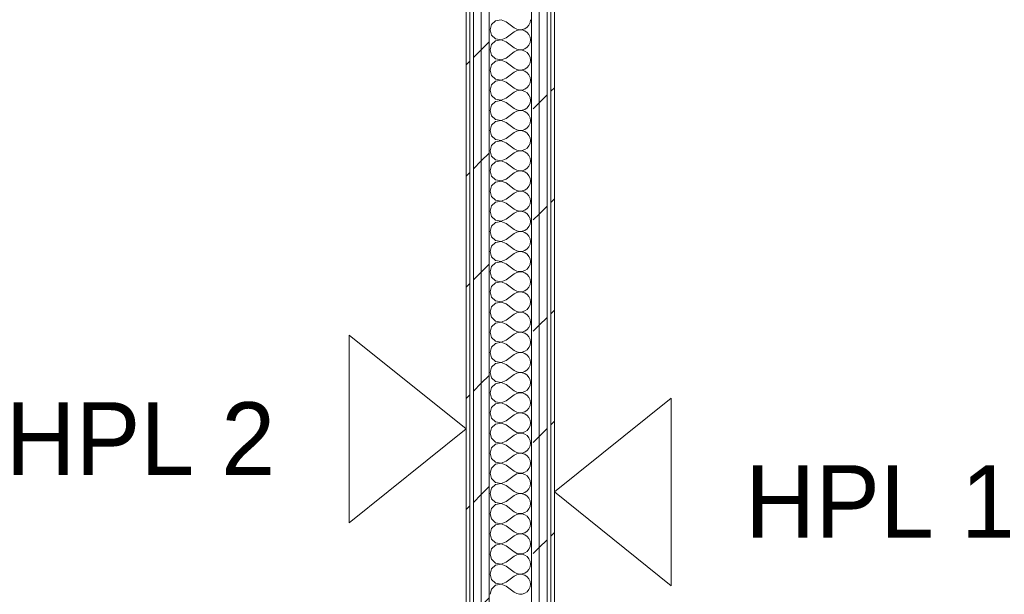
# Model space of a CAD drawing. Header units: millimetres. Extents: x -40968 to 77376, y -17881 to 4746.
# Tile 101 of 180: x -13167 to -11539, y 117 to 1067. Entities that reach past the tile are written whole.
import ezdxf

# ---------------------------------------------------------------- set-up
doc = ezdxf.new("R2010")
doc.units = ezdxf.units.MM
doc.header["$MEASUREMENT"] = 0
doc.linetypes.add('Wipeout_Contour', pattern=[1000, 0, -1000])
doc.layers.add('Nuevo_01_2D_Acabats_Pluma_Nº__20', color=1, linetype='Continuous', lineweight=5)
doc.layers.add('Nuevo_08_E_Envans secs_Pluma_Nº__1', color=7, linetype='Continuous', lineweight=5)
doc.layers.add('Nuevo_08_E_Envans secs', color=7, linetype='Continuous')
for name, color, linetype, lineweight, true_color in [('Nuevo_08_E_Envans secs_Pluma_Nº__102', 7, 'Continuous', 5, 0xcccccc), ('Nuevo_08_E_Envans secs_Pluma_Nº__171', 171, 'Continuous', 13, 0xaaaaff), ('Nuevo_08_E_Envans secs_Pluma_Nº__177', 7, 'Continuous', 15, 0xf7e046)]:
    doc.layers.add(name, color=color, linetype=linetype, lineweight=lineweight, true_color=true_color)
doc.styles.add('Estilo_Generado_1', font='txt')
pattern_1 = [(45, (0, 0), (-183.848, 183.848), [195, -65]), (45, (7e-14, 183.85), (-183.848, 183.848), [195, -65])]

# ---------------------------------------------------------------- blocks, each defined once
blk = doc.blocks.new('*X268')
at = {"layer": 'Nuevo_08_E_Envans secs_Pluma_Nº__102', "color": 254, "linetype": 'Continuous', "lineweight": 5, "true_color": 0xcccccc}
for p, q in [((-12386.7, 1058.8), (-12389.2, 1050)), ((-12380, 1064.9), (-12386.7, 1058.8)), ((-12371, 1066.6), (-12380, 1064.9)), ((-12362.5, 1063.3), (-12371, 1066.6)), ((-12362.5, 1063.3), (-12349.2, 1053.3)), ((-12325, 1057.9), (-12323.1, 1062.1)), ((-12323.1, 1062.1), (-12322.5, 1066.7)), ((-12389.2, 1050), (-12386.7, 1041.2)), ((-12362.5, 1036.7), (-12349.2, 1046.7)), ((-12349.2, 1053.3), (-12345.1, 1051.1)), ((-12345.1, 1048.9), (-12349.2, 1046.7)), ((-12345.1, 1051.1), (-12340.7, 1050.1)), ((-12340.7, 1049.9), (-12345.1, 1048.9)), ((-12340.7, 1050.1), (-12336.1, 1050.3)), ((-12336.1, 1049.7), (-12340.7, 1049.9)), ((-12336.1, 1050.3), (-12331.7, 1051.8)), ((-12331.7, 1048.2), (-12336.1, 1049.7)), ((-12331.7, 1051.8), (-12327.9, 1054.4)), ((-12327.9, 1045.6), (-12331.7, 1048.2)), ((-12327.9, 1054.4), (-12325, 1057.9)), ((-12325, 1042.1), (-12327.9, 1045.6)), ((-12386.7, 1041.2), (-12380, 1035.1)), ((-12380, 1031.6), (-12386.7, 1025.4)), ((-12380, 1035.1), (-12371, 1033.4)), ((-12371, 1033.3), (-12380, 1031.6)), ((-12371, 1033.4), (-12362.5, 1036.7)), ((-12362.5, 1030), (-12371, 1033.3)), ((-12362.5, 1030), (-12349.2, 1020)), ((-12323.1, 1037.9), (-12325, 1042.1)), ((-12325, 1024.6), (-12323.1, 1028.8)), ((-12322.5, 1033.3), (-12323.1, 1037.9)), ((-12323.1, 1028.8), (-12322.5, 1033.3)), ((-12386.7, 1025.4), (-12389.2, 1016.7)), ((-12389.2, 1016.7), (-12386.7, 1007.9)), ((-12362.5, 1003.3), (-12349.2, 1013.3)), ((-12349.2, 1020), (-12345.1, 1017.8)), ((-12345.1, 1015.6), (-12349.2, 1013.3)), ((-12345.1, 1017.8), (-12340.7, 1016.7)), ((-12340.7, 1016.6), (-12345.1, 1015.6)), ((-12340.7, 1016.7), (-12336.1, 1017)), ((-12336.1, 1016.4), (-12340.7, 1016.6)), ((-12336.1, 1017), (-12331.7, 1018.4)), ((-12331.7, 1014.9), (-12336.1, 1016.4)), ((-12331.7, 1018.4), (-12327.9, 1021)), ((-12327.9, 1012.3), (-12331.7, 1014.9)), ((-12327.9, 1021), (-12325, 1024.6)), ((-12325, 1008.8), (-12327.9, 1012.3)), ((-12386.7, 1007.9), (-12380, 1001.8)), ((-12380, 998.2), (-12386.7, 992.1)), ((-12380, 1001.8), (-12371, 1000.1)), ((-12371, 999.9), (-12380, 998.2)), ((-12371, 1000.1), (-12362.5, 1003.3)), ((-12362.5, 996.7), (-12371, 999.9)), ((-12362.5, 996.7), (-12349.2, 986.7)), ((-12323.1, 1004.6), (-12325, 1008.8)), ((-12325, 991.2), (-12323.1, 995.4)), ((-12322.5, 1000), (-12323.1, 1004.6)), ((-12323.1, 995.4), (-12322.5, 1000)), ((-12386.7, 992.1), (-12389.2, 983.3)), ((-12389.2, 983.3), (-12386.7, 974.6)), ((-12362.5, 970), (-12349.2, 980)), ((-12349.2, 986.7), (-12345.1, 984.4)), ((-12345.1, 982.2), (-12349.2, 980)), ((-12345.1, 984.4), (-12340.7, 983.4)), ((-12340.7, 983.3), (-12345.1, 982.2)), ((-12340.7, 983.4), (-12336.1, 983.6)), ((-12336.1, 983), (-12340.7, 983.3)), ((-12336.1, 983.6), (-12331.7, 985.1)), ((-12331.7, 981.6), (-12336.1, 983)), ((-12331.7, 985.1), (-12327.9, 987.7)), ((-12327.9, 979), (-12331.7, 981.6)), ((-12327.9, 987.7), (-12325, 991.2)), ((-12325, 975.4), (-12327.9, 979)), ((-12386.7, 974.6), (-12380, 968.4)), ((-12380, 964.9), (-12386.7, 958.8)), ((-12380, 968.4), (-12371, 966.7)), ((-12371, 966.6), (-12380, 964.9)), ((-12371, 966.7), (-12362.5, 970)), ((-12362.5, 963.3), (-12371, 966.6)), ((-12362.5, 963.3), (-12349.2, 953.3)), ((-12323.1, 971.2), (-12325, 975.4)), ((-12325, 957.9), (-12323.1, 962.1)), ((-12322.5, 966.7), (-12323.1, 971.2)), ((-12323.1, 962.1), (-12322.5, 966.7)), ((-12386.7, 958.8), (-12389.2, 950)), ((-12389.2, 950), (-12386.7, 941.2)), ((-12362.5, 936.7), (-12349.2, 946.7)), ((-12349.2, 953.3), (-12345.1, 951.1)), ((-12345.1, 948.9), (-12349.2, 946.7)), ((-12345.1, 951.1), (-12340.7, 950.1)), ((-12340.7, 949.9), (-12345.1, 948.9)), ((-12340.7, 950.1), (-12336.1, 950.3)), ((-12336.1, 949.7), (-12340.7, 949.9)), ((-12336.1, 950.3), (-12331.7, 951.8)), ((-12331.7, 948.2), (-12336.1, 949.7)), ((-12331.7, 951.8), (-12327.9, 954.4)), ((-12327.9, 945.6), (-12331.7, 948.2)), ((-12327.9, 954.4), (-12325, 957.9)), ((-12325, 942.1), (-12327.9, 945.6)), ((-12386.7, 941.2), (-12380, 935.1)), ((-12380, 931.6), (-12386.7, 925.4)), ((-12380, 935.1), (-12371, 933.4)), ((-12371, 933.3), (-12380, 931.6)), ((-12371, 933.4), (-12362.5, 936.7)), ((-12362.5, 930), (-12371, 933.3)), ((-12362.5, 930), (-12349.2, 920)), ((-12323.1, 937.9), (-12325, 942.1)), ((-12325, 924.6), (-12323.1, 928.8)), ((-12322.5, 933.3), (-12323.1, 937.9)), ((-12323.1, 928.8), (-12322.5, 933.3)), ((-12386.7, 925.4), (-12389.2, 916.7)), ((-12389.2, 916.7), (-12386.7, 907.9)), ((-12362.5, 903.3), (-12349.2, 913.3)), ((-12349.2, 920), (-12345.1, 917.8)), ((-12345.1, 915.6), (-12349.2, 913.3)), ((-12345.1, 917.8), (-12340.7, 916.7)), ((-12340.7, 916.6), (-12345.1, 915.6)), ((-12340.7, 916.7), (-12336.1, 917)), ((-12336.1, 916.4), (-12340.7, 916.6)), ((-12336.1, 917), (-12331.7, 918.4)), ((-12331.7, 914.9), (-12336.1, 916.4)), ((-12331.7, 918.4), (-12327.9, 921)), ((-12327.9, 912.3), (-12331.7, 914.9)), ((-12327.9, 921), (-12325, 924.6)), ((-12325, 908.8), (-12327.9, 912.3)), ((-12386.7, 907.9), (-12380, 901.8)), ((-12380, 898.2), (-12386.7, 892.1)), ((-12380, 901.8), (-12371, 900.1)), ((-12371, 899.9), (-12380, 898.2)), ((-12371, 900.1), (-12362.5, 903.3)), ((-12362.5, 896.7), (-12371, 899.9)), ((-12362.5, 896.7), (-12349.2, 886.7)), ((-12323.1, 904.6), (-12325, 908.8)), ((-12322.5, 900), (-12323.1, 904.6)), ((-12323.1, 895.4), (-12322.5, 900)), ((-12386.7, 892.1), (-12389.2, 883.3)), ((-12389.2, 883.3), (-12386.7, 874.6)), ((-12362.5, 870), (-12349.2, 880)), ((-12349.2, 886.7), (-12345.1, 884.4)), ((-12345.1, 882.2), (-12349.2, 880)), ((-12345.1, 884.4), (-12340.7, 883.4)), ((-12340.7, 883.3), (-12345.1, 882.2)), ((-12340.7, 883.4), (-12336.1, 883.6)), ((-12336.1, 883), (-12340.7, 883.3)), ((-12336.1, 883.6), (-12331.7, 885.1)), ((-12331.7, 881.6), (-12336.1, 883)), ((-12331.7, 885.1), (-12327.9, 887.7)), ((-12327.9, 879), (-12331.7, 881.6)), ((-12327.9, 887.7), (-12325, 891.2)), ((-12325, 891.2), (-12323.1, 895.4)), ((-12386.7, 874.6), (-12380, 868.4)), ((-12380, 864.9), (-12386.7, 858.8)), ((-12380, 868.4), (-12371, 866.7)), ((-12371, 866.6), (-12380, 864.9)), ((-12371, 866.7), (-12362.5, 870)), ((-12362.5, 863.3), (-12371, 866.6)), ((-12362.5, 863.3), (-12349.2, 853.3)), ((-12325, 875.4), (-12327.9, 879)), ((-12323.1, 871.2), (-12325, 875.4)), ((-12322.5, 866.7), (-12323.1, 871.2)), ((-12323.1, 862.1), (-12322.5, 866.7)), ((-12386.7, 858.8), (-12389.2, 850)), ((-12389.2, 850), (-12386.7, 841.2)), ((-12349.2, 853.3), (-12345.1, 851.1)), ((-12345.1, 848.9), (-12349.2, 846.7)), ((-12345.1, 851.1), (-12340.7, 850.1)), ((-12340.7, 849.9), (-12345.1, 848.9)), ((-12340.7, 850.1), (-12336.1, 850.3)), ((-12336.1, 849.7), (-12340.7, 849.9)), ((-12336.1, 850.3), (-12331.7, 851.8)), ((-12331.7, 848.2), (-12336.1, 849.7)), ((-12331.7, 851.8), (-12327.9, 854.4)), ((-12327.9, 845.6), (-12331.7, 848.2)), ((-12327.9, 854.4), (-12325, 857.9)), ((-12325, 857.9), (-12323.1, 862.1)), ((-12386.7, 841.2), (-12380, 835.1)), ((-12380, 831.6), (-12386.7, 825.4)), ((-12380, 835.1), (-12371, 833.4)), ((-12371, 833.3), (-12380, 831.6)), ((-12371, 833.4), (-12362.5, 836.7)), ((-12362.5, 830), (-12371, 833.3)), ((-12362.5, 836.7), (-12349.2, 846.7)), ((-12325, 842.1), (-12327.9, 845.6)), ((-12323.1, 837.9), (-12325, 842.1)), ((-12322.5, 833.3), (-12323.1, 837.9)), ((-12323.1, 828.8), (-12322.5, 833.3)), ((-12386.7, 825.4), (-12389.2, 816.7)), ((-12389.2, 816.7), (-12386.7, 807.9)), ((-12362.5, 830), (-12349.2, 820)), ((-12349.2, 820), (-12345.1, 817.8)), ((-12345.1, 815.6), (-12349.2, 813.3)), ((-12345.1, 817.8), (-12340.7, 816.7)), ((-12340.7, 816.6), (-12345.1, 815.6)), ((-12340.7, 816.7), (-12336.1, 817)), ((-12336.1, 816.4), (-12340.7, 816.6)), ((-12336.1, 817), (-12331.7, 818.4)), ((-12331.7, 814.9), (-12336.1, 816.4)), ((-12331.7, 818.4), (-12327.9, 821)), ((-12327.9, 812.3), (-12331.7, 814.9)), ((-12327.9, 821), (-12325, 824.6)), ((-12325, 824.6), (-12323.1, 828.8)), ((-12386.7, 807.9), (-12380, 801.8)), ((-12380, 798.2), (-12386.7, 792.1)), ((-12380, 801.8), (-12371, 800.1)), ((-12371, 799.9), (-12380, 798.2)), ((-12371, 800.1), (-12362.5, 803.3)), ((-12362.5, 796.7), (-12371, 799.9)), ((-12362.5, 803.3), (-12349.2, 813.3)), ((-12325, 808.8), (-12327.9, 812.3)), ((-12323.1, 804.6), (-12325, 808.8)), ((-12322.5, 800), (-12323.1, 804.6)), ((-12323.1, 795.4), (-12322.5, 800)), ((-12386.7, 792.1), (-12389.2, 783.3)), ((-12389.2, 783.3), (-12386.7, 774.6)), ((-12362.5, 796.7), (-12349.2, 786.7)), ((-12349.2, 786.7), (-12345.1, 784.4)), ((-12345.1, 782.2), (-12349.2, 780)), ((-12345.1, 784.4), (-12340.7, 783.4)), ((-12340.7, 783.3), (-12345.1, 782.2)), ((-12340.7, 783.4), (-12336.1, 783.6)), ((-12336.1, 783), (-12340.7, 783.3)), ((-12336.1, 783.6), (-12331.7, 785.1)), ((-12331.7, 781.6), (-12336.1, 783)), ((-12331.7, 785.1), (-12327.9, 787.7)), ((-12327.9, 787.7), (-12325, 791.2)), ((-12325, 791.2), (-12323.1, 795.4)), ((-12386.7, 774.6), (-12380, 768.4)), ((-12380, 768.4), (-12371, 766.7)), ((-12371, 766.6), (-12380, 764.9)), ((-12371, 766.7), (-12362.5, 770)), ((-12362.5, 763.3), (-12371, 766.6)), ((-12362.5, 770), (-12349.2, 780)), ((-12327.9, 779), (-12331.7, 781.6)), ((-12325, 775.4), (-12327.9, 779)), ((-12323.1, 771.2), (-12325, 775.4)), ((-12322.5, 766.7), (-12323.1, 771.2)), ((-12323.1, 762.1), (-12322.5, 766.7)), ((-12386.7, 758.8), (-12389.2, 750)), ((-12389.2, 750), (-12386.7, 741.2)), ((-12380, 764.9), (-12386.7, 758.8)), ((-12362.5, 763.3), (-12349.2, 753.3)), ((-12349.2, 753.3), (-12345.1, 751.1)), ((-12345.1, 751.1), (-12340.7, 750.1)), ((-12340.7, 749.9), (-12345.1, 748.9)), ((-12340.7, 750.1), (-12336.1, 750.3)), ((-12336.1, 749.7), (-12340.7, 749.9)), ((-12336.1, 750.3), (-12331.7, 751.8)), ((-12331.7, 748.2), (-12336.1, 749.7)), ((-12331.7, 751.8), (-12327.9, 754.4)), ((-12327.9, 754.4), (-12325, 757.9)), ((-12325, 757.9), (-12323.1, 762.1)), ((-12386.7, 741.2), (-12380, 735.1)), ((-12380, 735.1), (-12371, 733.4)), ((-12371, 733.3), (-12380, 731.6)), ((-12371, 733.4), (-12362.5, 736.7)), ((-12362.5, 730), (-12371, 733.3)), ((-12362.5, 736.7), (-12349.2, 746.7)), ((-12345.1, 748.9), (-12349.2, 746.7)), ((-12327.9, 745.6), (-12331.7, 748.2)), ((-12325, 742.1), (-12327.9, 745.6)), ((-12323.1, 737.9), (-12325, 742.1)), ((-12322.5, 733.3), (-12323.1, 737.9)), ((-12323.1, 728.8), (-12322.5, 733.3)), ((-12386.7, 725.4), (-12389.2, 716.7)), ((-12389.2, 716.7), (-12386.7, 707.9)), ((-12380, 731.6), (-12386.7, 725.4)), ((-12362.5, 730), (-12349.2, 720)), ((-12349.2, 720), (-12345.1, 717.8)), ((-12345.1, 717.8), (-12340.7, 716.7)), ((-12340.7, 716.6), (-12345.1, 715.6)), ((-12340.7, 716.7), (-12336.1, 717)), ((-12336.1, 716.4), (-12340.7, 716.6)), ((-12336.1, 717), (-12331.7, 718.4)), ((-12331.7, 718.4), (-12327.9, 721)), ((-12327.9, 721), (-12325, 724.6)), ((-12325, 724.6), (-12323.1, 728.8)), ((-12386.7, 707.9), (-12380, 701.8)), ((-12380, 701.8), (-12371, 700.1)), ((-12371, 700.1), (-12362.5, 703.3)), ((-12362.5, 703.3), (-12349.2, 713.3)), ((-12345.1, 715.6), (-12349.2, 713.3)), ((-12331.7, 714.9), (-12336.1, 716.4)), ((-12327.9, 712.3), (-12331.7, 714.9)), ((-12325, 708.8), (-12327.9, 712.3)), ((-12323.1, 704.6), (-12325, 708.8)), ((-12322.5, 700), (-12323.1, 704.6)), ((-12386.7, 692.1), (-12389.2, 683.3)), ((-12380, 698.2), (-12386.7, 692.1)), ((-12371, 699.9), (-12380, 698.2)), ((-12362.5, 696.7), (-12371, 699.9)), ((-12362.5, 696.7), (-12349.2, 686.7)), ((-12349.2, 686.7), (-12345.1, 684.4)), ((-12345.1, 684.4), (-12340.7, 683.4)), ((-12336.1, 683.6), (-12331.7, 685.1)), ((-12331.7, 685.1), (-12327.9, 687.7)), ((-12327.9, 687.7), (-12325, 691.2)), ((-12325, 691.2), (-12323.1, 695.4)), ((-12323.1, 695.4), (-12322.5, 700)), ((-12389.2, 683.3), (-12386.7, 674.6)), ((-12386.7, 674.6), (-12380, 668.4)), ((-12380, 668.4), (-12371, 666.7)), ((-12371, 666.7), (-12362.5, 670)), ((-12362.5, 670), (-12349.2, 680)), ((-12345.1, 682.2), (-12349.2, 680)), ((-12340.7, 683.3), (-12345.1, 682.2)), ((-12340.7, 683.4), (-12336.1, 683.6)), ((-12336.1, 683), (-12340.7, 683.3)), ((-12331.7, 681.6), (-12336.1, 683)), ((-12327.9, 679), (-12331.7, 681.6)), ((-12325, 675.4), (-12327.9, 679)), ((-12323.1, 671.2), (-12325, 675.4)), ((-12322.5, 666.7), (-12323.1, 671.2)), ((-12386.7, 658.8), (-12389.2, 650)), ((-12380, 664.9), (-12386.7, 658.8)), ((-12371, 666.6), (-12380, 664.9)), ((-12362.5, 663.3), (-12371, 666.6)), ((-12362.5, 663.3), (-12349.2, 653.3)), ((-12349.2, 653.3), (-12345.1, 651.1)), ((-12336.1, 650.3), (-12331.7, 651.8)), ((-12331.7, 651.8), (-12327.9, 654.4)), ((-12327.9, 654.4), (-12325, 657.9)), ((-12325, 657.9), (-12323.1, 662.1)), ((-12323.1, 662.1), (-12322.5, 666.7)), ((-12389.2, 650), (-12386.7, 641.2)), ((-12386.7, 641.2), (-12380, 635.1)), ((-12371, 633.4), (-12362.5, 636.7)), ((-12362.5, 636.7), (-12349.2, 646.7)), ((-12345.1, 648.9), (-12349.2, 646.7)), ((-12345.1, 651.1), (-12340.7, 650.1)), ((-12340.7, 649.9), (-12345.1, 648.9)), ((-12340.7, 650.1), (-12336.1, 650.3)), ((-12336.1, 649.7), (-12340.7, 649.9)), ((-12331.7, 648.2), (-12336.1, 649.7)), ((-12327.9, 645.6), (-12331.7, 648.2)), ((-12325, 642.1), (-12327.9, 645.6)), ((-12323.1, 637.9), (-12325, 642.1)), ((-12322.5, 633.3), (-12323.1, 637.9)), ((-12386.7, 625.4), (-12389.2, 616.7)), ((-12380, 631.6), (-12386.7, 625.4)), ((-12380, 635.1), (-12371, 633.4)), ((-12371, 633.3), (-12380, 631.6)), ((-12362.5, 630), (-12371, 633.3)), ((-12362.5, 630), (-12349.2, 620)), ((-12349.2, 620), (-12345.1, 617.8)), ((-12331.7, 618.4), (-12327.9, 621)), ((-12327.9, 621), (-12325, 624.6)), ((-12325, 624.6), (-12323.1, 628.8)), ((-12323.1, 628.8), (-12322.5, 633.3)), ((-12389.2, 616.7), (-12386.7, 607.9)), ((-12386.7, 607.9), (-12380, 601.8)), ((-12371, 600.1), (-12362.5, 603.3)), ((-12362.5, 603.3), (-12349.2, 613.3)), ((-12345.1, 615.6), (-12349.2, 613.3)), ((-12345.1, 617.8), (-12340.7, 616.7)), ((-12340.7, 616.6), (-12345.1, 615.6)), ((-12340.7, 616.7), (-12336.1, 617)), ((-12336.1, 616.4), (-12340.7, 616.6)), ((-12336.1, 617), (-12331.7, 618.4)), ((-12331.7, 614.9), (-12336.1, 616.4)), ((-12327.9, 612.3), (-12331.7, 614.9)), ((-12325, 608.8), (-12327.9, 612.3)), ((-12323.1, 604.6), (-12325, 608.8)), ((-12322.5, 600), (-12323.1, 604.6)), ((-12386.7, 592.1), (-12389.2, 583.3)), ((-12380, 598.2), (-12386.7, 592.1)), ((-12380, 601.8), (-12371, 600.1)), ((-12371, 599.9), (-12380, 598.2)), ((-12362.5, 596.7), (-12371, 599.9)), ((-12362.5, 596.7), (-12349.2, 586.7)), ((-12349.2, 586.7), (-12345.1, 584.4)), ((-12331.7, 585.1), (-12327.9, 587.7)), ((-12327.9, 587.7), (-12325, 591.2)), ((-12325, 591.2), (-12323.1, 595.4)), ((-12323.1, 595.4), (-12322.5, 600)), ((-12389.2, 583.3), (-12386.7, 574.6)), ((-12386.7, 574.6), (-12380, 568.4)), ((-12371, 566.7), (-12362.5, 570)), ((-12362.5, 570), (-12349.2, 580)), ((-12345.1, 582.2), (-12349.2, 580)), ((-12345.1, 584.4), (-12340.7, 583.4)), ((-12340.7, 583.3), (-12345.1, 582.2)), ((-12340.7, 583.4), (-12336.1, 583.6)), ((-12336.1, 583), (-12340.7, 583.3)), ((-12336.1, 583.6), (-12331.7, 585.1)), ((-12331.7, 581.6), (-12336.1, 583)), ((-12327.9, 579), (-12331.7, 581.6)), ((-12325, 575.4), (-12327.9, 579)), ((-12323.1, 571.2), (-12325, 575.4)), ((-12322.5, 566.7), (-12323.1, 571.2)), ((-12386.7, 558.8), (-12389.2, 550)), ((-12380, 564.9), (-12386.7, 558.8)), ((-12380, 568.4), (-12371, 566.7)), ((-12371, 566.6), (-12380, 564.9)), ((-12362.5, 563.3), (-12371, 566.6)), ((-12362.5, 563.3), (-12349.2, 553.3)), ((-12331.7, 551.8), (-12327.9, 554.4)), ((-12327.9, 554.4), (-12325, 557.9)), ((-12325, 557.9), (-12323.1, 562.1)), ((-12323.1, 562.1), (-12322.5, 566.7)), ((-12389.2, 550), (-12386.7, 541.2)), ((-12386.7, 541.2), (-12380, 535.1)), ((-12362.5, 536.7), (-12349.2, 546.7)), ((-12349.2, 553.3), (-12345.1, 551.1)), ((-12345.1, 548.9), (-12349.2, 546.7)), ((-12345.1, 551.1), (-12340.7, 550.1)), ((-12340.7, 549.9), (-12345.1, 548.9)), ((-12340.7, 550.1), (-12336.1, 550.3)), ((-12336.1, 549.7), (-12340.7, 549.9)), ((-12336.1, 550.3), (-12331.7, 551.8)), ((-12331.7, 548.2), (-12336.1, 549.7)), ((-12327.9, 545.6), (-12331.7, 548.2)), ((-12325, 542.1), (-12327.9, 545.6)), ((-12323.1, 537.9), (-12325, 542.1)), ((-12322.5, 533.3), (-12323.1, 537.9)), ((-12386.7, 525.4), (-12389.2, 516.7)), ((-12380, 531.6), (-12386.7, 525.4)), ((-12380, 535.1), (-12371, 533.4)), ((-12371, 533.3), (-12380, 531.6)), ((-12371, 533.4), (-12362.5, 536.7)), ((-12362.5, 530), (-12371, 533.3)), ((-12362.5, 530), (-12349.2, 520)), ((-12327.9, 521), (-12325, 524.6)), ((-12325, 524.6), (-12323.1, 528.8)), ((-12323.1, 528.8), (-12322.5, 533.3)), ((-12389.2, 516.7), (-12386.7, 507.9)), ((-12386.7, 507.9), (-12380, 501.8)), ((-12362.5, 503.3), (-12349.2, 513.3)), ((-12349.2, 520), (-12345.1, 517.8)), ((-12345.1, 515.6), (-12349.2, 513.3)), ((-12345.1, 517.8), (-12340.7, 516.7)), ((-12340.7, 516.6), (-12345.1, 515.6)), ((-12340.7, 516.7), (-12336.1, 517)), ((-12336.1, 516.4), (-12340.7, 516.6)), ((-12336.1, 517), (-12331.7, 518.4)), ((-12331.7, 514.9), (-12336.1, 516.4)), ((-12331.7, 518.4), (-12327.9, 521)), ((-12327.9, 512.3), (-12331.7, 514.9)), ((-12325, 508.8), (-12327.9, 512.3)), ((-12323.1, 504.6), (-12325, 508.8)), ((-12386.7, 492.1), (-12389.2, 483.3)), ((-12380, 498.2), (-12386.7, 492.1)), ((-12380, 501.8), (-12371, 500.1)), ((-12371, 499.9), (-12380, 498.2)), ((-12371, 500.1), (-12362.5, 503.3)), ((-12362.5, 496.7), (-12371, 499.9)), ((-12362.5, 496.7), (-12349.2, 486.7)), ((-12327.9, 487.7), (-12325, 491.2)), ((-12325, 491.2), (-12323.1, 495.4)), ((-12322.5, 500), (-12323.1, 504.6)), ((-12323.1, 495.4), (-12322.5, 500)), ((-12389.2, 483.3), (-12386.7, 474.6)), ((-12386.7, 474.6), (-12380, 468.4)), ((-12362.5, 470), (-12349.2, 480)), ((-12349.2, 486.7), (-12345.1, 484.4)), ((-12345.1, 482.2), (-12349.2, 480)), ((-12345.1, 484.4), (-12340.7, 483.4)), ((-12340.7, 483.3), (-12345.1, 482.2)), ((-12340.7, 483.4), (-12336.1, 483.6)), ((-12336.1, 483), (-12340.7, 483.3)), ((-12336.1, 483.6), (-12331.7, 485.1)), ((-12331.7, 481.6), (-12336.1, 483)), ((-12331.7, 485.1), (-12327.9, 487.7)), ((-12327.9, 479), (-12331.7, 481.6)), ((-12325, 475.4), (-12327.9, 479)), ((-12323.1, 471.2), (-12325, 475.4)), ((-12386.7, 458.8), (-12389.2, 450)), ((-12380, 464.9), (-12386.7, 458.8)), ((-12380, 468.4), (-12371, 466.7)), ((-12371, 466.6), (-12380, 464.9)), ((-12371, 466.7), (-12362.5, 470)), ((-12362.5, 463.3), (-12371, 466.6)), ((-12362.5, 463.3), (-12349.2, 453.3)), ((-12327.9, 454.4), (-12325, 457.9)), ((-12325, 457.9), (-12323.1, 462.1)), ((-12322.5, 466.7), (-12323.1, 471.2)), ((-12323.1, 462.1), (-12322.5, 466.7)), ((-12389.2, 450), (-12386.7, 441.2)), ((-12386.7, 441.2), (-12380, 435.1)), ((-12362.5, 436.7), (-12349.2, 446.7)), ((-12349.2, 453.3), (-12345.1, 451.1)), ((-12345.1, 448.9), (-12349.2, 446.7)), ((-12345.1, 451.1), (-12340.7, 450.1)), ((-12340.7, 449.9), (-12345.1, 448.9)), ((-12340.7, 450.1), (-12336.1, 450.3)), ((-12336.1, 449.7), (-12340.7, 449.9)), ((-12336.1, 450.3), (-12331.7, 451.8)), ((-12331.7, 448.2), (-12336.1, 449.7)), ((-12331.7, 451.8), (-12327.9, 454.4)), ((-12327.9, 445.6), (-12331.7, 448.2)), ((-12325, 442.1), (-12327.9, 445.6)), ((-12323.1, 437.9), (-12325, 442.1)), ((-12386.7, 425.4), (-12389.2, 416.7)), ((-12380, 431.6), (-12386.7, 425.4)), ((-12380, 435.1), (-12371, 433.4)), ((-12371, 433.3), (-12380, 431.6)), ((-12371, 433.4), (-12362.5, 436.7)), ((-12362.5, 430), (-12371, 433.3)), ((-12362.5, 430), (-12349.2, 420)), ((-12327.9, 421), (-12325, 424.6)), ((-12325, 424.6), (-12323.1, 428.8)), ((-12322.5, 433.3), (-12323.1, 437.9)), ((-12323.1, 428.8), (-12322.5, 433.3)), ((-12389.2, 416.7), (-12386.7, 407.9)), ((-12386.7, 407.9), (-12380, 401.8)), ((-12362.5, 403.3), (-12349.2, 413.3)), ((-12349.2, 420), (-12345.1, 417.8)), ((-12345.1, 415.6), (-12349.2, 413.3)), ((-12345.1, 417.8), (-12340.7, 416.7)), ((-12340.7, 416.6), (-12345.1, 415.6)), ((-12340.7, 416.7), (-12336.1, 417)), ((-12336.1, 416.4), (-12340.7, 416.6)), ((-12336.1, 417), (-12331.7, 418.4)), ((-12331.7, 414.9), (-12336.1, 416.4)), ((-12331.7, 418.4), (-12327.9, 421)), ((-12327.9, 412.3), (-12331.7, 414.9)), ((-12325, 408.8), (-12327.9, 412.3)), ((-12323.1, 404.6), (-12325, 408.8)), ((-12386.7, 392.1), (-12389.2, 383.3)), ((-12380, 398.2), (-12386.7, 392.1)), ((-12380, 401.8), (-12371, 400.1)), ((-12371, 399.9), (-12380, 398.2)), ((-12371, 400.1), (-12362.5, 403.3)), ((-12362.5, 396.7), (-12371, 399.9)), ((-12362.5, 396.7), (-12349.2, 386.7)), ((-12327.9, 387.7), (-12325, 391.2)), ((-12325, 391.2), (-12323.1, 395.4)), ((-12322.5, 400), (-12323.1, 404.6)), ((-12323.1, 395.4), (-12322.5, 400)), ((-12389.2, 383.3), (-12386.7, 374.6)), ((-12386.7, 374.6), (-12380, 368.4)), ((-12362.5, 370), (-12349.2, 380)), ((-12349.2, 386.7), (-12345.1, 384.4)), ((-12345.1, 382.2), (-12349.2, 380)), ((-12345.1, 384.4), (-12340.7, 383.4)), ((-12340.7, 383.3), (-12345.1, 382.2)), ((-12340.7, 383.4), (-12336.1, 383.6)), ((-12336.1, 383), (-12340.7, 383.3)), ((-12336.1, 383.6), (-12331.7, 385.1)), ((-12331.7, 381.6), (-12336.1, 383)), ((-12331.7, 385.1), (-12327.9, 387.7)), ((-12327.9, 379), (-12331.7, 381.6)), ((-12325, 375.4), (-12327.9, 379)), ((-12323.1, 371.2), (-12325, 375.4)), ((-12386.7, 358.8), (-12389.2, 350)), ((-12380, 364.9), (-12386.7, 358.8)), ((-12380, 368.4), (-12371, 366.7)), ((-12371, 366.6), (-12380, 364.9)), ((-12371, 366.7), (-12362.5, 370)), ((-12362.5, 363.3), (-12371, 366.6)), ((-12362.5, 363.3), (-12349.2, 353.3)), ((-12325, 357.9), (-12323.1, 362.1)), ((-12322.5, 366.7), (-12323.1, 371.2)), ((-12323.1, 362.1), (-12322.5, 366.7)), ((-12389.2, 350), (-12386.7, 341.2)), ((-12362.5, 336.7), (-12349.2, 346.7)), ((-12349.2, 353.3), (-12345.1, 351.1)), ((-12345.1, 348.9), (-12349.2, 346.7)), ((-12345.1, 351.1), (-12340.7, 350.1)), ((-12340.7, 349.9), (-12345.1, 348.9)), ((-12340.7, 350.1), (-12336.1, 350.3)), ((-12336.1, 349.7), (-12340.7, 349.9)), ((-12336.1, 350.3), (-12331.7, 351.8)), ((-12331.7, 348.2), (-12336.1, 349.7)), ((-12331.7, 351.8), (-12327.9, 354.4)), ((-12327.9, 345.6), (-12331.7, 348.2)), ((-12327.9, 354.4), (-12325, 357.9)), ((-12325, 342.1), (-12327.9, 345.6)), ((-12323.1, 337.9), (-12325, 342.1)), ((-12386.7, 341.2), (-12380, 335.1)), ((-12380, 331.6), (-12386.7, 325.4)), ((-12380, 335.1), (-12371, 333.4)), ((-12371, 333.3), (-12380, 331.6)), ((-12371, 333.4), (-12362.5, 336.7)), ((-12362.5, 330), (-12371, 333.3)), ((-12362.5, 330), (-12349.2, 320)), ((-12325, 324.6), (-12323.1, 328.8)), ((-12322.5, 333.3), (-12323.1, 337.9)), ((-12323.1, 328.8), (-12322.5, 333.3)), ((-12386.7, 325.4), (-12389.2, 316.7)), ((-12389.2, 316.7), (-12386.7, 307.9)), ((-12362.5, 303.3), (-12349.2, 313.3)), ((-12349.2, 320), (-12345.1, 317.8)), ((-12345.1, 315.6), (-12349.2, 313.3)), ((-12345.1, 317.8), (-12340.7, 316.7)), ((-12340.7, 316.6), (-12345.1, 315.6)), ((-12340.7, 316.7), (-12336.1, 317)), ((-12336.1, 316.4), (-12340.7, 316.6)), ((-12336.1, 317), (-12331.7, 318.4)), ((-12331.7, 314.9), (-12336.1, 316.4)), ((-12331.7, 318.4), (-12327.9, 321)), ((-12327.9, 312.3), (-12331.7, 314.9)), ((-12327.9, 321), (-12325, 324.6)), ((-12325, 308.8), (-12327.9, 312.3)), ((-12386.7, 307.9), (-12380, 301.8)), ((-12380, 298.2), (-12386.7, 292.1)), ((-12380, 301.8), (-12371, 300.1)), ((-12371, 299.9), (-12380, 298.2)), ((-12371, 300.1), (-12362.5, 303.3)), ((-12362.5, 296.7), (-12371, 299.9)), ((-12362.5, 296.7), (-12349.2, 286.7)), ((-12323.1, 304.6), (-12325, 308.8)), ((-12325, 291.2), (-12323.1, 295.4)), ((-12322.5, 300), (-12323.1, 304.6)), ((-12323.1, 295.4), (-12322.5, 300)), ((-12386.7, 292.1), (-12389.2, 283.3)), ((-12389.2, 283.3), (-12386.7, 274.6)), ((-12362.5, 270), (-12349.2, 280)), ((-12349.2, 286.7), (-12345.1, 284.4)), ((-12345.1, 282.2), (-12349.2, 280)), ((-12345.1, 284.4), (-12340.7, 283.4)), ((-12340.7, 283.3), (-12345.1, 282.2)), ((-12340.7, 283.4), (-12336.1, 283.6)), ((-12336.1, 283), (-12340.7, 283.3)), ((-12336.1, 283.6), (-12331.7, 285.1)), ((-12331.7, 281.6), (-12336.1, 283)), ((-12331.7, 285.1), (-12327.9, 287.7)), ((-12327.9, 279), (-12331.7, 281.6)), ((-12327.9, 287.7), (-12325, 291.2)), ((-12325, 275.4), (-12327.9, 279)), ((-12386.7, 274.6), (-12380, 268.4)), ((-12380, 264.9), (-12386.7, 258.8)), ((-12380, 268.4), (-12371, 266.7)), ((-12371, 266.6), (-12380, 264.9)), ((-12371, 266.7), (-12362.5, 270)), ((-12362.5, 263.3), (-12371, 266.6)), ((-12362.5, 263.3), (-12349.2, 253.3)), ((-12323.1, 271.2), (-12325, 275.4)), ((-12325, 257.9), (-12323.1, 262.1)), ((-12322.5, 266.7), (-12323.1, 271.2)), ((-12323.1, 262.1), (-12322.5, 266.7)), ((-12386.7, 258.8), (-12389.2, 250)), ((-12389.2, 250), (-12386.7, 241.2)), ((-12362.5, 236.7), (-12349.2, 246.7)), ((-12349.2, 253.3), (-12345.1, 251.1)), ((-12345.1, 248.9), (-12349.2, 246.7)), ((-12345.1, 251.1), (-12340.7, 250.1)), ((-12340.7, 249.9), (-12345.1, 248.9)), ((-12340.7, 250.1), (-12336.1, 250.3)), ((-12336.1, 249.7), (-12340.7, 249.9)), ((-12336.1, 250.3), (-12331.7, 251.8)), ((-12331.7, 248.2), (-12336.1, 249.7)), ((-12331.7, 251.8), (-12327.9, 254.4)), ((-12327.9, 245.6), (-12331.7, 248.2)), ((-12327.9, 254.4), (-12325, 257.9)), ((-12325, 242.1), (-12327.9, 245.6)), ((-12386.7, 241.2), (-12380, 235.1)), ((-12380, 231.6), (-12386.7, 225.4)), ((-12380, 235.1), (-12371, 233.4)), ((-12371, 233.3), (-12380, 231.6)), ((-12371, 233.4), (-12362.5, 236.7)), ((-12362.5, 230), (-12371, 233.3)), ((-12362.5, 230), (-12349.2, 220)), ((-12323.1, 237.9), (-12325, 242.1)), ((-12325, 224.6), (-12323.1, 228.8)), ((-12322.5, 233.3), (-12323.1, 237.9)), ((-12323.1, 228.8), (-12322.5, 233.3)), ((-12386.7, 225.4), (-12389.2, 216.7)), ((-12389.2, 216.7), (-12386.7, 207.9)), ((-12362.5, 203.3), (-12349.2, 213.3)), ((-12349.2, 220), (-12345.1, 217.8)), ((-12345.1, 215.6), (-12349.2, 213.3)), ((-12345.1, 217.8), (-12340.7, 216.7)), ((-12340.7, 216.6), (-12345.1, 215.6)), ((-12340.7, 216.7), (-12336.1, 217)), ((-12336.1, 216.4), (-12340.7, 216.6)), ((-12336.1, 217), (-12331.7, 218.4)), ((-12331.7, 214.9), (-12336.1, 216.4)), ((-12331.7, 218.4), (-12327.9, 221)), ((-12327.9, 212.3), (-12331.7, 214.9)), ((-12327.9, 221), (-12325, 224.6)), ((-12325, 208.8), (-12327.9, 212.3)), ((-12386.7, 207.9), (-12380, 201.8)), ((-12380, 198.2), (-12386.7, 192.1)), ((-12380, 201.8), (-12371, 200.1)), ((-12371, 199.9), (-12380, 198.2)), ((-12371, 200.1), (-12362.5, 203.3)), ((-12362.5, 196.7), (-12371, 199.9)), ((-12362.5, 196.7), (-12349.2, 186.7)), ((-12323.1, 204.6), (-12325, 208.8)), ((-12325, 191.2), (-12323.1, 195.4)), ((-12322.5, 200), (-12323.1, 204.6)), ((-12323.1, 195.4), (-12322.5, 200)), ((-12386.7, 192.1), (-12389.2, 183.3)), ((-12389.2, 183.3), (-12386.7, 174.6)), ((-12362.5, 170), (-12349.2, 180)), ((-12349.2, 186.7), (-12345.1, 184.4)), ((-12345.1, 182.2), (-12349.2, 180)), ((-12345.1, 184.4), (-12340.7, 183.4)), ((-12340.7, 183.3), (-12345.1, 182.2)), ((-12340.7, 183.4), (-12336.1, 183.6)), ((-12336.1, 183), (-12340.7, 183.3)), ((-12336.1, 183.6), (-12331.7, 185.1)), ((-12331.7, 181.6), (-12336.1, 183)), ((-12331.7, 185.1), (-12327.9, 187.7)), ((-12327.9, 179), (-12331.7, 181.6)), ((-12327.9, 187.7), (-12325, 191.2)), ((-12386.7, 174.6), (-12380, 168.4)), ((-12380, 164.9), (-12386.7, 158.8)), ((-12380, 168.4), (-12371, 166.7)), ((-12371, 166.6), (-12380, 164.9)), ((-12371, 166.7), (-12362.5, 170)), ((-12362.5, 163.3), (-12371, 166.6)), ((-12362.5, 163.3), (-12349.2, 153.3)), ((-12325, 175.4), (-12327.9, 179)), ((-12323.1, 171.2), (-12325, 175.4)), ((-12322.5, 166.7), (-12323.1, 171.2)), ((-12323.1, 162.1), (-12322.5, 166.7)), ((-12386.7, 158.8), (-12389.2, 150)), ((-12389.2, 150), (-12386.7, 141.2)), ((-12362.5, 136.7), (-12349.2, 146.7)), ((-12349.2, 153.3), (-12345.1, 151.1)), ((-12345.1, 148.9), (-12349.2, 146.7)), ((-12345.1, 151.1), (-12340.7, 150.1)), ((-12340.7, 149.9), (-12345.1, 148.9)), ((-12340.7, 150.1), (-12336.1, 150.3)), ((-12336.1, 149.7), (-12340.7, 149.9)), ((-12336.1, 150.3), (-12331.7, 151.8)), ((-12331.7, 148.2), (-12336.1, 149.7)), ((-12331.7, 151.8), (-12327.9, 154.4)), ((-12327.9, 145.6), (-12331.7, 148.2)), ((-12327.9, 154.4), (-12325, 157.9)), ((-12325, 157.9), (-12323.1, 162.1)), ((-12386.7, 141.2), (-12380, 135.1)), ((-12380, 131.6), (-12386.7, 125.4)), ((-12380, 135.1), (-12371, 133.4)), ((-12371, 133.3), (-12380, 131.6)), ((-12371, 133.4), (-12362.5, 136.7)), ((-12362.5, 130), (-12371, 133.3)), ((-12325, 142.1), (-12327.9, 145.6)), ((-12323.1, 137.9), (-12325, 142.1)), ((-12322.5, 133.3), (-12323.1, 137.9)), ((-12323.1, 128.8), (-12322.5, 133.3)), ((-12386.7, 125.4), (-12389.2, 116.7)), ((-12362.5, 130), (-12349.2, 120)), ((-12349.2, 120), (-12345.1, 117.8)), ((-12345.1, 117.8), (-12340.7, 116.7)), ((-12340.7, 116.7), (-12336.1, 117)), ((-12336.1, 117), (-12331.7, 118.4)), ((-12331.7, 118.4), (-12327.9, 121)), ((-12327.9, 121), (-12325, 124.6)), ((-12325, 124.6), (-12323.1, 128.8))]:
    blk.add_line(p, q, dxfattribs=at)
blk = doc.blocks.new('Muro_99_5', base_point=(-12428.8, -1061.8))
at = {"color": 254, "linetype": 'Wipeout_Contour', "lineweight": 0, "ltscale": 50114.114114}
blk.add_wipeout([(-12428.8, 2034.6), (-12428.8, -996.8), (-12422.8, -996.8), (-12422.8, 2034.6)], dxfattribs=at).dxf.layer = 'Nuevo_08_E_Envans secs'
at = {"layer": 'Nuevo_08_E_Envans secs_Pluma_Nº__171', "linetype": 'Continuous', "lineweight": 13, "true_color": 0xaaaaff}
h = blk.add_hatch(dxfattribs=at)
h.set_pattern_fill('Panellat_HPL_0005', color=161, style=0, pattern_type=2)
h.set_pattern_definition(pattern_1)
h.paths.add_polyline_path([(-12428.8, 2034.6), (-12428.8, -996.8), (-12422.8, -996.8), (-12422.8, 2034.6)])
at = {"layer": 'Nuevo_08_E_Envans secs_Pluma_Nº__1', "color": 7, "linetype": 'Continuous', "lineweight": 5, "flags": 128}
blk.add_lwpolyline([(-12428.8, 2034.6), (-12428.8, -996.8)], dxfattribs=at)
at = {"color": 254, "linetype": 'Wipeout_Contour', "lineweight": 0, "ltscale": 50052.62151}
blk.add_wipeout([(-12416.8, 2034.6), (-12416.8, -996.8), (-12403.8, -996.8), (-12403.8, 2034.6)], dxfattribs=at).dxf.layer = 'Nuevo_08_E_Envans secs'
at = {"layer": 'Nuevo_08_E_Envans secs_Pluma_Nº__177', "linetype": 'Continuous', "lineweight": 15, "true_color": 0xf7e046}
h = blk.add_hatch(dxfattribs=at)
h.set_pattern_fill('Panellat_HPL_0005', color=53, style=0, pattern_type=2)
h.set_pattern_definition(pattern_1)
h.paths.add_polyline_path([(-12416.8, 2034.6), (-12416.8, -996.8), (-12403.8, -996.8), (-12403.8, 2034.6)])
at = {"layer": 'Nuevo_08_E_Envans secs_Pluma_Nº__1', "color": 7, "linetype": 'Continuous', "lineweight": 5}
for p, q in [((-12422.8, 2034.6), (-12422.8, -996.8)), ((-12416.8, 2034.6), (-12416.8, -996.8))]:
    blk.add_line(p, q, dxfattribs=at)
at = {"color": 254, "linetype": 'Wipeout_Contour', "lineweight": 0, "ltscale": 50001.04794}
blk.add_wipeout([(-12403.8, 2034.6), (-12403.8, -996.8), (-12390.8, -996.8), (-12390.8, 2034.6)], dxfattribs=at).dxf.layer = 'Nuevo_08_E_Envans secs'
at = {"layer": 'Nuevo_08_E_Envans secs_Pluma_Nº__177', "linetype": 'Continuous', "lineweight": 15, "true_color": 0xf7e046}
h = blk.add_hatch(dxfattribs=at)
h.set_pattern_fill('Panellat_HPL_0005', color=53, style=0, pattern_type=2)
h.set_pattern_definition(pattern_1)
h.paths.add_polyline_path([(-12403.8, 2034.6), (-12403.8, -996.8), (-12390.8, -996.8), (-12390.8, 2034.6)])
at = {"layer": 'Nuevo_08_E_Envans secs_Pluma_Nº__1', "color": 7, "linetype": 'Continuous', "lineweight": 5}
for p, q in [((-12403.8, 2034.6), (-12403.8, -996.8)), ((-12390.8, 2034.6), (-12390.8, -996.8))]:
    blk.add_line(p, q, dxfattribs=at)
at = {"layer": 'Nuevo_08_E_Envans secs', "color": 7, "lineweight": 20}
blk.add_blockref('*X268', (0, 0), dxfattribs=at)
at = {"color": 254, "linetype": 'Wipeout_Contour', "lineweight": 0, "ltscale": 49671.791394}
blk.add_wipeout([(-12320.8, 2034.6), (-12320.8, -996.8), (-12307.8, -996.8), (-12307.8, 2034.6)], dxfattribs=at).dxf.layer = 'Nuevo_08_E_Envans secs'
at = {"layer": 'Nuevo_08_E_Envans secs_Pluma_Nº__177', "linetype": 'Continuous', "lineweight": 15, "true_color": 0xf7e046}
h = blk.add_hatch(dxfattribs=at)
h.set_pattern_fill('Panellat_HPL_0005', color=53, style=0, pattern_type=2)
h.set_pattern_definition(pattern_1)
h.paths.add_polyline_path([(-12320.8, 2034.6), (-12320.8, -996.8), (-12307.8, -996.8), (-12307.8, 2034.6)])
at = {"layer": 'Nuevo_08_E_Envans secs_Pluma_Nº__1', "color": 7, "linetype": 'Continuous', "lineweight": 5}
blk.add_line((-12320.8, 2034.6), (-12320.8, -996.8), dxfattribs=at)
at = {"color": 254, "linetype": 'Wipeout_Contour', "lineweight": 0, "ltscale": 49620.224388}
blk.add_wipeout([(-12307.8, 2034.6), (-12307.8, -996.8), (-12294.8, -996.8), (-12294.8, 2034.6)], dxfattribs=at).dxf.layer = 'Nuevo_08_E_Envans secs'
at = {"layer": 'Nuevo_08_E_Envans secs_Pluma_Nº__177', "linetype": 'Continuous', "lineweight": 15, "true_color": 0xf7e046}
h = blk.add_hatch(dxfattribs=at)
h.set_pattern_fill('Panellat_HPL_0005', color=53, style=0, pattern_type=2)
h.set_pattern_definition(pattern_1)
h.paths.add_polyline_path([(-12307.8, 2034.6), (-12307.8, -996.8), (-12294.8, -996.8), (-12294.8, 2034.6)])
at = {"layer": 'Nuevo_08_E_Envans secs_Pluma_Nº__1', "color": 7, "linetype": 'Continuous', "lineweight": 5}
blk.add_line((-12307.8, 2034.6), (-12307.8, -996.8), dxfattribs=at)
at = {"color": 254, "linetype": 'Wipeout_Contour', "lineweight": 0, "ltscale": 49558.741716}
blk.add_wipeout([(-12288.8, 2034.6), (-12288.8, -996.8), (-12282.8, -996.8), (-12282.8, 2034.6)], dxfattribs=at).dxf.layer = 'Nuevo_08_E_Envans secs'
at = {"layer": 'Nuevo_08_E_Envans secs_Pluma_Nº__171', "linetype": 'Continuous', "lineweight": 13, "true_color": 0xaaaaff}
h = blk.add_hatch(dxfattribs=at)
h.set_pattern_fill('Panellat_HPL_0005', color=161, style=0, pattern_type=2)
h.set_pattern_definition(pattern_1)
h.paths.add_polyline_path([(-12288.8, 2034.6), (-12288.8, -996.8), (-12282.8, -996.8), (-12282.8, 2034.6)])
at = {"layer": 'Nuevo_08_E_Envans secs_Pluma_Nº__1', "color": 7, "linetype": 'Continuous', "lineweight": 5}
for p, q in [((-12294.8, 2034.6), (-12294.8, -996.8)), ((-12288.8, 2034.6), (-12288.8, -996.8))]:
    blk.add_line(p, q, dxfattribs=at)
at = {"layer": 'Nuevo_08_E_Envans secs_Pluma_Nº__1', "color": 7, "linetype": 'Continuous', "lineweight": 5, "flags": 128}
blk.add_lwpolyline([(-12282.8, -996.8), (-12282.8, 2034.6)], dxfattribs=at)

msp = doc.modelspace()

# ---------------------------------------------------------------- linework, layer by layer
at = {"layer": 'Nuevo_01_2D_Acabats_Pluma_Nº__20', "color": 1, "linetype": 'Continuous', "lineweight": 5, "flags": 128}
for points in [[(-12622, 545.2), (-12622, 234.9), (-12428.8, 390.1)], [(-12089.6, 441.1), (-12089.6, 130.8), (-12282.8, 285.9)]]:
    msp.add_lwpolyline(points, close=True, dxfattribs=at)

# ---------------------------------------------------------------- texts
at = {"layer": 'Nuevo_01_2D_Acabats_Pluma_Nº__20', "color": 1, "linetype": 'Continuous', "lineweight": 5, "char_height": 120, "style": 'Estilo_Generado_1'}
for s, insert, attachment_point in [('\\A1;{\\pqr;\\fCentury Gothic|b0|i0|c0|p0;\\W1.000000;HPL 2}', (-12744.5, 314.2), 9), ('\\A1;{\\pql;\\fCentury Gothic|b0|i0|c0|p0;\\W1.000000;HPL 1}', (-11967.2, 210.1), 7)]:
    msp.add_mtext(s, dxfattribs=dict(at, insert=insert, attachment_point=attachment_point))

# ---------------------------------------------------------------- next in the draw order: block references
at = {"layer": 'Nuevo_08_E_Envans secs', "color": 7, "lineweight": 20}
msp.add_blockref('Muro_99_5', (-12428.8, -1061.8), dxfattribs=at)

doc.saveas('drawing.dxf')
